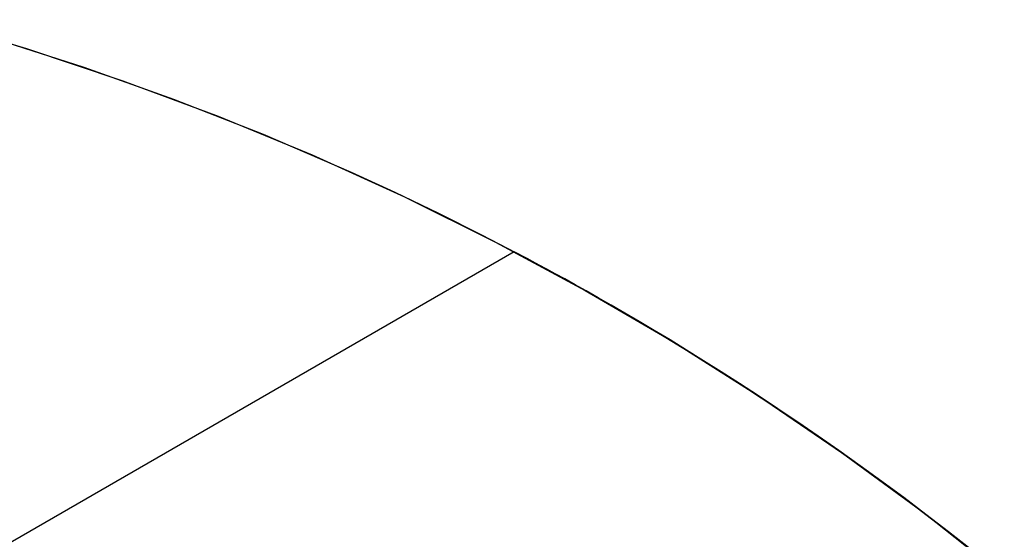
# Model space of a CAD drawing. Extents: x -3378 to 3007, y -425 to 173.
# Tile 117 of 256: x -1891.24 to -1886.22, y 70.81 to 73.46. Entities that reach past the tile are written whole.
import ezdxf

# ---------------------------------------------------------------- set-up
doc = ezdxf.new("R2010")
doc.units = 0
doc.layers.add('PREDEFINITO', color=7, linetype='CONTINUOUS')

msp = doc.modelspace()

# ---------------------------------------------------------------- linework, layer by layer
at = {"layer": 'PREDEFINITO'}
for p, q in [((-1891.6987, 73.4559, 2115), (-1891.2022, 73.3089, 2115)), ((-1891.6987, 73.4559, 2589.9994), (-1891.2022, 73.3089, 2589.9994)), ((-1891.6987, 73.4559, 2352.4979), (-1891.2022, 73.3089, 2352.4979)), ((-1891.3673, 73.3599, 3060.926), (-1890.9103, 73.2137, 3061.2504)), ((-1891.2022, 73.3089, 2115), (-1890.711, 73.145, 2115)), ((-1891.2022, 73.3089, 2589.9994), (-1890.711, 73.145, 2589.9994)), ((-1891.2022, 73.3089, 2352.4979), (-1890.711, 73.145, 2352.4979)), ((-1890.9103, 73.2137, 3061.2504), (-1890.4531, 73.0512, 3061.5666)), ((-1890.711, 73.145, 2115), (-1890.2258, 72.9641, 2115)), ((-1890.711, 73.145, 2589.9994), (-1890.2258, 72.9641, 2589.9994)), ((-1890.711, 73.145, 2352.4979), (-1890.2258, 72.9641, 2352.4979)), ((-1890.4531, 73.0512, 3061.5666), (-1889.9961, 72.8718, 3061.8739)), ((-1890.2258, 72.9641, 2115), (-1889.7471, 72.7667, 2115)), ((-1890.2258, 72.9641, 2589.9994), (-1889.7471, 72.7667, 2589.9994)), ((-1890.2258, 72.9641, 2352.4979), (-1889.7471, 72.7667, 2352.4979)), ((-1889.9961, 72.8718, 3061.8739), (-1889.5486, 72.679, 3062.1662)), ((-1889.7471, 72.7667, 2115), (-1889.2755, 72.5528, 2115)), ((-1889.7471, 72.7667, 2589.9994), (-1889.2755, 72.5528, 2589.9994)), ((-1889.7471, 72.7667, 2352.4979), (-1889.2755, 72.5528, 2352.4979)), ((-1889.5486, 72.679, 3062.1662), (-1889.3252, 72.5762, 3062.3088)), ((-1889.3252, 72.5762, 3062.3088), (-1889.1023, 72.4692, 3062.4488)), ((-1889.2755, 72.5528, 2115), (-1888.8116, 72.3227, 2115)), ((-1889.2755, 72.5528, 2589.9994), (-1888.8116, 72.3227, 2589.9994)), ((-1889.2755, 72.5528, 2352.4979), (-1888.8116, 72.3227, 2352.4979)), ((-1889.1023, 72.4692, 3062.4488), (-1888.8836, 72.3597, 3062.5839)), ((-1888.8836, 72.3597, 3062.5839), (-1888.6654, 72.246, 3062.7165)), ((-1888.8116, 72.3227, 2115), (-1888.3559, 72.0768, 2115)), ((-1888.8116, 72.3227, 2589.9994), (-1888.3559, 72.0768, 2589.9994)), ((-1888.8116, 72.3227, 2352.4979), (-1888.3559, 72.0768, 2352.4979)), ((-1888.7173, 72.2735, 2572.0827), (-1901.005, 65.1792, 2572.0827)), ((-1888.7173, 72.2735, 2147.9996), (-1901.005, 65.1792, 2147.9996)), ((-1888.7173, 72.2735, 2996.1658), (-1901.005, 65.1792, 2996.1658)), ((-1888.7173, 72.2735, 2572.0827), (-1888.7147, 72.2721, 2571.8818)), ((-1888.7147, 72.2721, 2572.2836), (-1888.7173, 72.2735, 2572.0827)), ((-1888.7173, 72.2735, 2147.9996), (-1888.7147, 72.2721, 2147.7987)), ((-1888.7147, 72.2721, 2148.2006), (-1888.7173, 72.2735, 2147.9996)), ((-1888.7173, 72.2735, 2996.1658), (-1888.7147, 72.2721, 2995.9649)), ((-1888.7147, 72.2721, 2996.3667), (-1888.7173, 72.2735, 2996.1658)), ((-1888.7147, 72.2721, 2571.8818), (-1888.7068, 72.2679, 2571.681)), ((-1888.7068, 72.2679, 2572.4844), (-1888.7147, 72.2721, 2572.2836)), ((-1888.7147, 72.2721, 2147.7987), (-1888.7068, 72.2679, 2147.598)), ((-1888.7068, 72.2679, 2148.4013), (-1888.7147, 72.2721, 2148.2006)), ((-1888.7147, 72.2721, 2995.9649), (-1888.7068, 72.2679, 2995.7641)), ((-1888.7068, 72.2679, 2996.5675), (-1888.7147, 72.2721, 2996.3667)), ((-1888.7068, 72.2679, 2571.681), (-1888.6936, 72.261, 2571.4806)), ((-1888.6936, 72.261, 2572.6848), (-1888.7068, 72.2679, 2572.4844)), ((-1888.7068, 72.2679, 2147.598), (-1888.6936, 72.261, 2147.3976)), ((-1888.6936, 72.261, 2148.6017), (-1888.7068, 72.2679, 2148.4013)), ((-1888.7068, 72.2679, 2995.7641), (-1888.6936, 72.261, 2995.5637)), ((-1888.6936, 72.261, 2996.7679), (-1888.7068, 72.2679, 2996.5675)), ((-1888.6936, 72.261, 2571.4806), (-1888.6752, 72.2513, 2571.2808)), ((-1888.6752, 72.2513, 2572.8847), (-1888.6936, 72.261, 2572.6848)), ((-1888.6936, 72.261, 2147.3976), (-1888.6752, 72.2513, 2147.1977)), ((-1888.6752, 72.2513, 2148.8016), (-1888.6936, 72.261, 2148.6017)), ((-1888.6936, 72.261, 2995.5637), (-1888.6752, 72.2513, 2995.3638)), ((-1888.6752, 72.2513, 2996.9677), (-1888.6936, 72.261, 2996.7679)), ((-1888.6752, 72.2513, 2571.2808), (-1888.6517, 72.2388, 2571.0816)), ((-1888.6517, 72.2388, 2573.0839), (-1888.6752, 72.2513, 2572.8847)), ((-1888.6752, 72.2513, 2147.1977), (-1888.6517, 72.2388, 2146.9985)), ((-1888.6517, 72.2388, 2149.0008), (-1888.6752, 72.2513, 2148.8016)), ((-1888.6752, 72.2513, 2995.3638), (-1888.6517, 72.2388, 2995.1646)), ((-1888.6517, 72.2388, 2997.1669), (-1888.6752, 72.2513, 2996.9677)), ((-1888.6654, 72.246, 3062.7165), (-1888.4478, 72.1281, 3062.8463)), ((-1888.6517, 72.2388, 2571.0816), (-1888.6231, 72.2235, 2570.8833)), ((-1888.6231, 72.2235, 2573.2821), (-1888.6517, 72.2388, 2573.0839)), ((-1888.6517, 72.2388, 2146.9985), (-1888.6231, 72.2235, 2146.8002)), ((-1888.6231, 72.2235, 2149.1991), (-1888.6517, 72.2388, 2149.0008)), ((-1888.6517, 72.2388, 2995.1646), (-1888.6231, 72.2235, 2994.9664)), ((-1888.6231, 72.2235, 2997.3652), (-1888.6517, 72.2388, 2997.1669)), ((-1888.6231, 72.2235, 2570.8833), (-1888.5895, 72.2054, 2570.6861)), ((-1888.5895, 72.2054, 2573.4794), (-1888.6231, 72.2235, 2573.2821)), ((-1888.6231, 72.2235, 2146.8002), (-1888.5895, 72.2054, 2146.603)), ((-1888.5895, 72.2054, 2149.3963), (-1888.6231, 72.2235, 2149.1991)), ((-1888.6231, 72.2235, 2994.9664), (-1888.5895, 72.2054, 2994.7691)), ((-1888.5895, 72.2054, 2997.5624), (-1888.6231, 72.2235, 2997.3652)), ((-1888.5895, 72.2054, 2570.6861), (-1888.551, 72.1846, 2570.4899)), ((-1888.551, 72.1846, 2573.6755), (-1888.5895, 72.2054, 2573.4794)), ((-1888.5895, 72.2054, 2146.603), (-1888.551, 72.1846, 2146.4068)), ((-1888.551, 72.1846, 2149.5925), (-1888.5895, 72.2054, 2149.3963)), ((-1888.5895, 72.2054, 2994.7691), (-1888.551, 72.1846, 2994.573)), ((-1888.551, 72.1846, 2997.7586), (-1888.5895, 72.2054, 2997.5624)), ((-1888.551, 72.1846, 2570.4899), (-1888.5076, 72.161, 2570.295)), ((-1888.5076, 72.161, 2573.8705), (-1888.551, 72.1846, 2573.6755)), ((-1888.551, 72.1846, 2146.4068), (-1888.5076, 72.161, 2146.2119)), ((-1888.5076, 72.161, 2149.7874), (-1888.551, 72.1846, 2149.5925)), ((-1888.551, 72.1846, 2994.573), (-1888.5076, 72.161, 2994.378)), ((-1888.5076, 72.161, 2997.9535), (-1888.551, 72.1846, 2997.7586)), ((-1888.5076, 72.161, 2570.295), (-1888.4596, 72.1346, 2570.1017)), ((-1888.4596, 72.1346, 2574.0638), (-1888.5076, 72.161, 2573.8705)), ((-1888.5076, 72.161, 2146.2119), (-1888.4596, 72.1346, 2146.0186)), ((-1888.4596, 72.1346, 2149.9807), (-1888.5076, 72.161, 2149.7874)), ((-1888.5076, 72.161, 2994.378), (-1888.4596, 72.1346, 2994.1847)), ((-1888.4596, 72.1346, 2998.1468), (-1888.5076, 72.161, 2997.9535)), ((-1888.4596, 72.1346, 2570.1017), (-1888.407, 72.1055, 2569.9101)), ((-1888.407, 72.1055, 2574.2554), (-1888.4596, 72.1346, 2574.0638)), ((-1888.4596, 72.1346, 2146.0186), (-1888.407, 72.1055, 2145.827)), ((-1888.407, 72.1055, 2150.1723), (-1888.4596, 72.1346, 2149.9807)), ((-1888.4596, 72.1346, 2994.1847), (-1888.407, 72.1055, 2993.9932)), ((-1888.407, 72.1055, 2998.3384), (-1888.4596, 72.1346, 2998.1468)), ((-1888.4478, 72.1281, 3062.8463), (-1888.231, 72.0058, 3062.9733)), ((-1888.407, 72.1055, 2569.9101), (-1888.35, 72.0736, 2569.7203)), ((-1888.35, 72.0736, 2574.4452), (-1888.407, 72.1055, 2574.2554)), ((-1888.407, 72.1055, 2145.827), (-1888.35, 72.0736, 2145.6372)), ((-1888.35, 72.0736, 2150.3621), (-1888.407, 72.1055, 2150.1723)), ((-1888.407, 72.1055, 2993.9932), (-1888.35, 72.0736, 2993.8033)), ((-1888.35, 72.0736, 2998.5283), (-1888.407, 72.1055, 2998.3384)), ((-1888.3559, 72.0768, 2115), (-1887.909, 71.8154, 2115)), ((-1888.3559, 72.0768, 2589.9994), (-1887.909, 71.8154, 2589.9994)), ((-1888.3559, 72.0768, 2352.4979), (-1887.909, 71.8154, 2352.4979)), ((-1888.35, 72.0736, 2569.7203), (-1888.2888, 72.0389, 2569.5323)), ((-1888.2888, 72.0389, 2574.6332), (-1888.35, 72.0736, 2574.4452)), ((-1888.35, 72.0736, 2145.6372), (-1888.2888, 72.0389, 2145.4492)), ((-1888.2888, 72.0389, 2150.5501), (-1888.35, 72.0736, 2150.3621)), ((-1888.35, 72.0736, 2993.8033), (-1888.2888, 72.0389, 2993.6153)), ((-1888.2888, 72.0389, 2998.7162), (-1888.35, 72.0736, 2998.5283)), ((-1888.2888, 72.0389, 2569.5323), (-1888.2233, 72.0014, 2569.3461)), ((-1888.2233, 72.0014, 2574.8193), (-1888.2888, 72.0389, 2574.6332)), ((-1888.2888, 72.0389, 2145.4492), (-1888.2233, 72.0014, 2145.2631)), ((-1888.2233, 72.0014, 2150.7362), (-1888.2888, 72.0389, 2150.5501)), ((-1888.2888, 72.0389, 2993.6153), (-1888.2233, 72.0014, 2993.4292)), ((-1888.2233, 72.0014, 2998.9024), (-1888.2888, 72.0389, 2998.7162)), ((-1888.231, 72.0058, 3062.9733), (-1888.0189, 71.8816, 3063.0951)), ((-1888.2233, 72.0014, 2569.3461), (-1888.1538, 71.9612, 2569.162)), ((-1888.1538, 71.9612, 2575.0034), (-1888.2233, 72.0014, 2574.8193)), ((-1888.2233, 72.0014, 2145.2631), (-1888.1538, 71.9612, 2145.0789)), ((-1888.1538, 71.9612, 2150.9204), (-1888.2233, 72.0014, 2150.7362)), ((-1888.2233, 72.0014, 2993.4292), (-1888.1538, 71.9612, 2993.2451)), ((-1888.1538, 71.9612, 2999.0865), (-1888.2233, 72.0014, 2998.9024)), ((-1888.1538, 71.9612, 2569.162), (-1888.0804, 71.9181, 2568.9799)), ((-1888.0804, 71.9181, 2575.1856), (-1888.1538, 71.9612, 2575.0034)), ((-1888.1538, 71.9612, 2145.0789), (-1888.0804, 71.9181, 2144.8968)), ((-1888.0804, 71.9181, 2151.1025), (-1888.1538, 71.9612, 2150.9204)), ((-1888.1538, 71.9612, 2993.2451), (-1888.0804, 71.9181, 2993.0629)), ((-1888.0804, 71.9181, 2999.2686), (-1888.1538, 71.9612, 2999.0865)), ((-1888.0804, 71.9181, 2568.9799), (-1888.0035, 71.8724, 2568.8005)), ((-1888.0035, 71.8724, 2575.3649), (-1888.0804, 71.9181, 2575.1856)), ((-1888.0804, 71.9181, 2144.8968), (-1888.0035, 71.8724, 2144.7174)), ((-1888.0035, 71.8724, 2151.2819), (-1888.0804, 71.9181, 2151.1025)), ((-1888.0804, 71.9181, 2993.0629), (-1888.0035, 71.8724, 2992.8836)), ((-1888.0035, 71.8724, 2999.448), (-1888.0804, 71.9181, 2999.2686)), ((-1888.0189, 71.8816, 3063.0951), (-1887.8077, 71.7532, 3063.2141)), ((-1888.0035, 71.8724, 2568.8005), (-1887.923, 71.8239, 2568.6235)), ((-1887.923, 71.8239, 2575.542), (-1888.0035, 71.8724, 2575.3649)), ((-1888.0035, 71.8724, 2144.7174), (-1887.923, 71.8239, 2144.5404)), ((-1887.923, 71.8239, 2151.4589), (-1888.0035, 71.8724, 2151.2819)), ((-1888.0035, 71.8724, 2992.8836), (-1887.923, 71.8239, 2992.7065)), ((-1887.923, 71.8239, 2999.625), (-1888.0035, 71.8724, 2999.448)), ((-1887.923, 71.8239, 2568.6235), (-1887.8391, 71.7726, 2568.4488)), ((-1887.8391, 71.7726, 2575.7166), (-1887.923, 71.8239, 2575.542)), ((-1887.923, 71.8239, 2144.5404), (-1887.8391, 71.7726, 2144.3658)), ((-1887.8391, 71.7726, 2151.6335), (-1887.923, 71.8239, 2151.4589)), ((-1887.923, 71.8239, 2992.7065), (-1887.8391, 71.7726, 2992.5319)), ((-1887.8391, 71.7726, 2999.7997), (-1887.923, 71.8239, 2999.625)), ((-1887.909, 71.8154, 2115), (-1887.4713, 71.5386, 2115)), ((-1887.909, 71.8154, 2589.9994), (-1887.4713, 71.5386, 2589.9994)), ((-1887.909, 71.8154, 2352.4979), (-1887.4713, 71.5386, 2352.4979)), ((-1887.8391, 71.7726, 2568.4488), (-1887.7519, 71.7184, 2568.2767)), ((-1887.7519, 71.7184, 2575.8887), (-1887.8391, 71.7726, 2575.7166)), ((-1887.8391, 71.7726, 2144.3658), (-1887.7519, 71.7184, 2144.1936)), ((-1887.7519, 71.7184, 2151.8057), (-1887.8391, 71.7726, 2151.6335)), ((-1887.8391, 71.7726, 2992.5319), (-1887.7519, 71.7184, 2992.3598)), ((-1887.7519, 71.7184, 2999.9718), (-1887.8391, 71.7726, 2999.7997)), ((-1887.8077, 71.7532, 3063.2141), (-1887.5974, 71.6205, 3063.3301)), ((-1887.7519, 71.7184, 2568.2767), (-1887.6617, 71.6615, 2568.107)), ((-1887.6617, 71.6615, 2576.0584), (-1887.7519, 71.7184, 2575.8887)), ((-1887.7519, 71.7184, 2144.1936), (-1887.6617, 71.6615, 2144.024)), ((-1887.6617, 71.6615, 2151.9753), (-1887.7519, 71.7184, 2151.8057)), ((-1887.7519, 71.7184, 2992.3598), (-1887.6617, 71.6615, 2992.1901)), ((-1887.6617, 71.6615, 3000.1415), (-1887.7519, 71.7184, 2999.9718)), ((-1887.6617, 71.6615, 2568.107), (-1887.5684, 71.6018, 2567.94)), ((-1887.5684, 71.6018, 2576.2254), (-1887.6617, 71.6615, 2576.0584)), ((-1887.6617, 71.6615, 2144.024), (-1887.5684, 71.6018, 2143.8569)), ((-1887.5684, 71.6018, 2152.1424), (-1887.6617, 71.6615, 2151.9753)), ((-1887.6617, 71.6615, 2992.1901), (-1887.5684, 71.6018, 2992.0231)), ((-1887.5684, 71.6018, 3000.3085), (-1887.6617, 71.6615, 3000.1415)), ((-1887.5974, 71.6205, 3063.3301), (-1887.3882, 71.4836, 3063.4431)), ((-1887.5684, 71.6018, 2567.94), (-1887.4723, 71.5392, 2567.7756)), ((-1887.4723, 71.5392, 2576.3898), (-1887.5684, 71.6018, 2576.2254)), ((-1887.5684, 71.6018, 2143.8569), (-1887.4723, 71.5392, 2143.6925)), ((-1887.4723, 71.5392, 2152.3067), (-1887.5684, 71.6018, 2152.1424)), ((-1887.5684, 71.6018, 2992.0231), (-1887.4723, 71.5392, 2991.8587)), ((-1887.4723, 71.5392, 3000.4729), (-1887.5684, 71.6018, 3000.3085)), ((-1887.4723, 71.5392, 2567.7756), (-1887.3736, 71.4737, 2567.6139)), ((-1887.3736, 71.4737, 2576.5515), (-1887.4723, 71.5392, 2576.3898)), ((-1887.4723, 71.5392, 2143.6925), (-1887.3736, 71.4737, 2143.5309)), ((-1887.3736, 71.4737, 2152.4684), (-1887.4723, 71.5392, 2152.3067)), ((-1887.4723, 71.5392, 2991.8587), (-1887.3736, 71.4737, 2991.697)), ((-1887.3736, 71.4737, 3000.6346), (-1887.4723, 71.5392, 3000.4729)), ((-1887.4713, 71.5386, 2115), (-1887.0435, 71.2469, 2115)), ((-1887.4713, 71.5386, 2589.9994), (-1887.0435, 71.2469, 2589.9994)), ((-1887.4713, 71.5386, 2352.4979), (-1887.0435, 71.2469, 2352.4979)), ((-1887.3882, 71.4836, 3063.4431), (-1887.1842, 71.3453, 3063.5508)), ((-1887.3736, 71.4737, 2567.6139), (-1887.2722, 71.4054, 2567.455)), ((-1887.2722, 71.4054, 2576.7104), (-1887.3736, 71.4737, 2576.5515)), ((-1887.3736, 71.4737, 2143.5309), (-1887.2722, 71.4054, 2143.372)), ((-1887.2722, 71.4054, 2152.6273), (-1887.3736, 71.4737, 2152.4684)), ((-1887.3736, 71.4737, 2991.697), (-1887.2722, 71.4054, 2991.5381)), ((-1887.2722, 71.4054, 3000.7935), (-1887.3736, 71.4737, 3000.6346)), ((-1887.2722, 71.4054, 2567.455), (-1887.1685, 71.3342, 2567.299)), ((-1887.1685, 71.3342, 2576.8664), (-1887.2722, 71.4054, 2576.7104)), ((-1887.2722, 71.4054, 2143.372), (-1887.1685, 71.3342, 2143.2159)), ((-1887.1685, 71.3342, 2152.7834), (-1887.2722, 71.4054, 2152.6273)), ((-1887.2722, 71.4054, 2991.5381), (-1887.1685, 71.3342, 2991.3821)), ((-1887.1685, 71.3342, 3000.9495), (-1887.2722, 71.4054, 3000.7935)), ((-1887.1842, 71.3453, 3063.5508), (-1886.9814, 71.2028, 3063.6554)), ((-1887.1685, 71.3342, 2567.299), (-1887.0624, 71.2602, 2567.1458)), ((-1887.0624, 71.2602, 2577.0196), (-1887.1685, 71.3342, 2576.8664)), ((-1887.1685, 71.3342, 2143.2159), (-1887.0624, 71.2602, 2143.0628)), ((-1887.0624, 71.2602, 2152.9365), (-1887.1685, 71.3342, 2152.7834)), ((-1887.1685, 71.3342, 2991.3821), (-1887.0624, 71.2602, 2991.2289)), ((-1887.0624, 71.2602, 3001.1027), (-1887.1685, 71.3342, 3000.9495)), ((-1887.0624, 71.2602, 2567.1458), (-1886.9543, 71.1832, 2566.9957)), ((-1886.9543, 71.1832, 2577.1698), (-1887.0624, 71.2602, 2577.0196)), ((-1887.0624, 71.2602, 2143.0628), (-1886.9543, 71.1832, 2142.9126)), ((-1886.9543, 71.1832, 2153.0867), (-1887.0624, 71.2602, 2152.9365)), ((-1887.0624, 71.2602, 2991.2289), (-1886.9543, 71.1832, 2991.0787)), ((-1886.9543, 71.1832, 3001.2528), (-1887.0624, 71.2602, 3001.1027)), ((-1887.0435, 71.2469, 2115), (-1886.626, 70.9406, 2115)), ((-1887.0435, 71.2469, 2589.9994), (-1886.626, 70.9406, 2589.9994)), ((-1887.0435, 71.2469, 2352.4979), (-1886.626, 70.9406, 2352.4979)), ((-1886.9814, 71.2028, 3063.6554), (-1886.78, 71.0562, 3063.7567)), ((-1886.9543, 71.1832, 2566.9957), (-1886.8441, 71.1034, 2566.8485)), ((-1886.8441, 71.1034, 2577.3169), (-1886.9543, 71.1832, 2577.1698)), ((-1886.9543, 71.1832, 2142.9126), (-1886.8441, 71.1034, 2142.7654)), ((-1886.8441, 71.1034, 2153.2339), (-1886.9543, 71.1832, 2153.0867)), ((-1886.9543, 71.1832, 2991.0787), (-1886.8441, 71.1034, 2990.9316)), ((-1886.8441, 71.1034, 3001.4), (-1886.9543, 71.1832, 3001.2528)), ((-1886.8441, 71.1034, 2566.8485), (-1886.7321, 71.0206, 2566.7044)), ((-1886.7321, 71.0206, 2577.461), (-1886.8441, 71.1034, 2577.3169)), ((-1886.8441, 71.1034, 2142.7654), (-1886.7321, 71.0206, 2142.6214)), ((-1886.7321, 71.0206, 2153.3779), (-1886.8441, 71.1034, 2153.2339)), ((-1886.8441, 71.1034, 2990.9316), (-1886.7321, 71.0206, 2990.7875)), ((-1886.7321, 71.0206, 3001.5441), (-1886.8441, 71.1034, 3001.4)), ((-1886.78, 71.0562, 3063.7567), (-1886.5799, 70.9055, 3063.8547)), ((-1886.7321, 71.0206, 2566.7044), (-1886.6184, 70.9349, 2566.5635)), ((-1886.6184, 70.9349, 2577.6019), (-1886.7321, 71.0206, 2577.461)), ((-1886.7321, 71.0206, 2142.6214), (-1886.6184, 70.9349, 2142.4805)), ((-1886.6184, 70.9349, 2153.5188), (-1886.7321, 71.0206, 2153.3779)), ((-1886.7321, 71.0206, 2990.7875), (-1886.6184, 70.9349, 2990.6466)), ((-1886.6184, 70.9349, 3001.685), (-1886.7321, 71.0206, 3001.5441)), ((-1886.626, 70.9406, 2115), (-1886.2193, 70.6201, 2115)), ((-1886.626, 70.9406, 2589.9994), (-1886.2193, 70.6201, 2589.9994)), ((-1886.626, 70.9406, 2352.4979), (-1886.2193, 70.6201, 2352.4979)), ((-1886.6184, 70.9349, 2566.5635), (-1886.5032, 70.8462, 2566.4259)), ((-1886.5032, 70.8462, 2577.7396), (-1886.6184, 70.9349, 2577.6019)), ((-1886.6184, 70.9349, 2142.4805), (-1886.5032, 70.8462, 2142.3428)), ((-1886.5032, 70.8462, 2153.6565), (-1886.6184, 70.9349, 2153.5188)), ((-1886.6184, 70.9349, 2990.6466), (-1886.5032, 70.8462, 2990.5089)), ((-1886.5032, 70.8462, 3001.8226), (-1886.6184, 70.9349, 3001.685)), ((-1886.5799, 70.9055, 3063.8547), (-1886.3853, 70.7537, 3063.9475)), ((-1886.5032, 70.8462, 2566.4259), (-1886.3866, 70.7548, 2566.2917)), ((-1886.3866, 70.7548, 2577.8738), (-1886.5032, 70.8462, 2577.7396)), ((-1886.5032, 70.8462, 2142.3428), (-1886.3866, 70.7548, 2142.2086)), ((-1886.3866, 70.7548, 2153.7907), (-1886.5032, 70.8462, 2153.6565)), ((-1886.5032, 70.8462, 2990.5089), (-1886.3866, 70.7548, 2990.3747)), ((-1886.3866, 70.7548, 3001.9569), (-1886.5032, 70.8462, 3001.8226))]:
    msp.add_line(p, q, dxfattribs=at)

doc.saveas('drawing.dxf')
